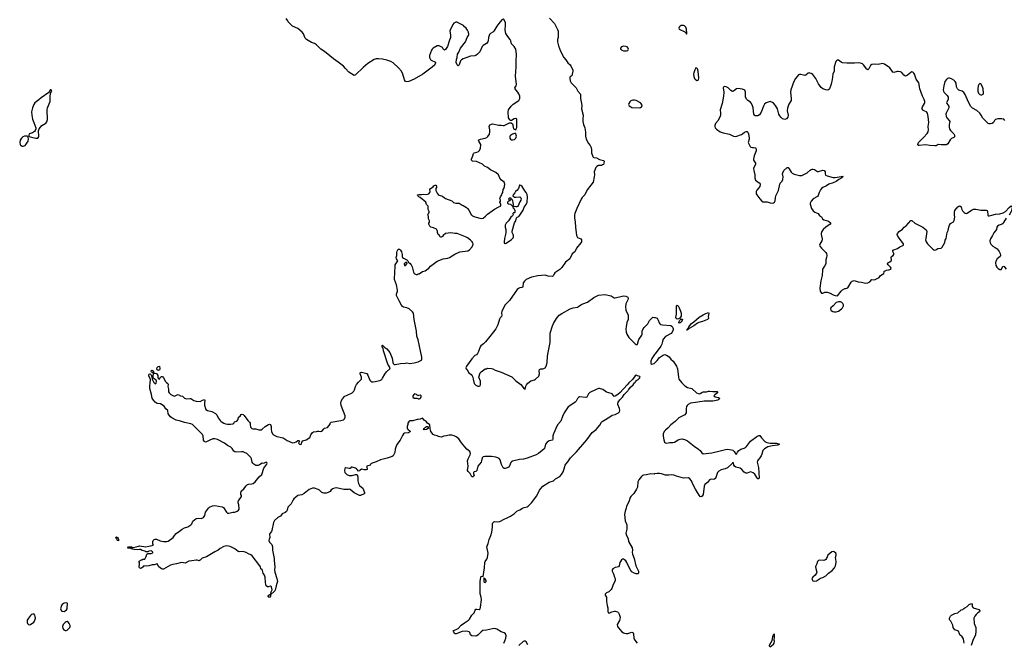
# Model space of a CAD drawing. Header units: inches. Extents: x 2005975 to 2217453, y 644152 to 846769.
# Tile 114 of 162: x 2127883 to 2146676, y 771830 to 783731. Entities that reach past the tile are written whole.
import ezdxf

# ---------------------------------------------------------------- set-up
doc = ezdxf.new("R2010")
doc.units = ezdxf.units.IN
doc.header["$MEASUREMENT"] = 0
for name, color, linetype in [('C1727', 7, 'Continuous'), ('C1728', 7, 'Continuous'), ('C1737', 7, 'Continuous'), ('C1738', 7, 'Continuous'), ('C1747', 7, 'Continuous'), ('C1748', 7, 'Continuous')]:
    doc.layers.add(name, color=color, linetype=linetype)

msp = doc.modelspace()

# ---------------------------------------------------------------- linework, layer by layer
at = {"layer": 'C1727', "color": 6}
for points, elevation in [([(2129770, 773789), (2129750, 773793), (2129737, 773817), (2129724, 773830), (2129718, 773850), (2129730, 773865), (2129750, 773848), (2129762, 773830), (2129770, 773810)], 200), ([(2128770, 772603), (2128730, 772594), (2128695, 772570), (2128682, 772550), (2128664, 772490), (2128666, 772466), (2128686, 772446), (2128730, 772439), (2128750, 772448), (2128779, 772470), (2128790, 772490), (2128792, 772508), (2128796, 772590), (2128790, 772596)], 300), ([(2128150, 772390), (2128110, 772380), (2128090, 772364), (2128049, 772311), (2128027, 772270), (2128023, 772230), (2128030, 772206), (2128050, 772189), (2128070, 772186), (2128090, 772189), (2128150, 772231), (2128166, 772250), (2128175, 772270), (2128182, 772310), (2128179, 772339), (2128170, 772367)], 300), ([(2128790, 772245), (2128770, 772243), (2128750, 772229), (2128713, 772187), (2128700, 772150), (2128707, 772110), (2128726, 772086), (2128750, 772075), (2128767, 772073), (2128790, 772080), (2128838, 772130), (2128847, 772150), (2128848, 772170), (2128830, 772209), (2128815, 772230)], 300)]:
    msp.add_lwpolyline(points, close=True, dxfattribs=dict(at, elevation=elevation))
at = {"layer": 'C1727', "color": 6, "elevation": 200}
msp.add_lwpolyline([(2130000, 773641), (2129990, 773640), (2129950, 773647), (2129945, 773655), (2129958, 773670), (2130000, 773672)], dxfattribs=at)
at = {"layer": 'C1728', "color": 6, "elevation": 300}
for points in [[(2128470, 782393), (2128462, 782390), (2128447, 782350), (2128439, 782341), (2128290, 782240), (2128250, 782202), (2128175, 782145), (2128150, 782110), (2128126, 782050), (2128109, 781970), (2128113, 781910), (2128130, 781830), (2128156, 781770), (2128190, 781670), (2128193, 781650), (2128181, 781619), (2128163, 781597), (2128126, 781574), (2128066, 781550), (2128055, 781530), (2128056, 781516), (2128064, 781504), (2128107, 781487), (2128188, 781469), (2128230, 781469), (2128245, 781490), (2128248, 781510), (2128243, 781610), (2128254, 781650), (2128308, 781710), (2128384, 781756), (2128400, 781780), (2128415, 781825), (2128406, 782010), (2128416, 782050), (2128463, 782170), (2128463, 782257), (2128474, 782326), (2128495, 782370), (2128486, 782390)], [(2128026, 781506), (2127975, 781505), (2127945, 781495), (2127917, 781470), (2127890, 781430), (2127883, 781390), (2127890, 781350), (2127898, 781338), (2127910, 781327), (2127930, 781318), (2127950, 781316), (2127970, 781321), (2127988, 781331), (2128007, 781353), (2128044, 781410), (2128050, 781450), (2128047, 781487), (2128040, 781500)]]:
    msp.add_lwpolyline(points, close=True, dxfattribs=at)
at = {"layer": 'C1737', "color": 6, "elevation": 200}
for points in [[(2130000, 773672), (2130010, 773673), (2130021, 773670), (2130030, 773661), (2130050, 773659), (2130109, 773670), (2130150, 773687), (2130170, 773688), (2130290, 773671), (2130350, 773686), (2130410, 773696), (2130438, 773710), (2130425, 773725), (2130423, 773743), (2130425, 773770), (2130433, 773790), (2130449, 773810), (2130470, 773815), (2130496, 773816), (2130565, 773785), (2130630, 773773), (2130690, 773774), (2130718, 773782), (2130812, 773848), (2130837, 773890), (2130870, 773927), (2130932, 773968), (2130982, 774010), (2131030, 774033), (2131090, 774054), (2131152, 774090), (2131167, 774110), (2131190, 774161), (2131250, 774211), (2131290, 774221), (2131350, 774212), (2131390, 774229), (2131414, 774270), (2131432, 774330), (2131484, 774410), (2131509, 774430), (2131566, 774454), (2131610, 774462), (2131750, 774437), (2131770, 774423), (2131830, 774333), (2131850, 774316), (2131874, 774314), (2131950, 774330), (2131990, 774334), (2132033, 774350), (2132057, 774370), (2132069, 774390), (2132064, 774470), (2132052, 774510), (2132052, 774530), (2132058, 774550), (2132114, 774630), (2132115, 774650), (2132104, 774670), (2132101, 774690), (2132110, 774736), (2132159, 774781), (2132203, 774837), (2132230, 774861), (2132251, 774869), (2132311, 774871), (2132339, 774881), (2132380, 774910), (2132452, 775008), (2132503, 775050), (2132520, 775090), (2132528, 775132), (2132545, 775175), (2132559, 775201), (2132598, 775250), (2132604, 775270), (2132600, 775280), (2132590, 775289), (2132549, 775269), (2132530, 775264), (2132510, 775268), (2132463, 775237), (2132435, 775225), (2132390, 775224), (2132350, 775249), (2132332, 775270), (2132322, 775290), (2132306, 775350), (2132295, 775375), (2132265, 775410), (2132220, 775450), (2132174, 775474), (2132150, 775482), (2132116, 775484), (2132030, 775478), (2131990, 775483), (2131970, 775500), (2131938, 775550), (2131910, 775576), (2131850, 775607), (2131791, 775651), (2131657, 775717), (2131610, 775731), (2131570, 775732), (2131498, 775702), (2131450, 775672), (2131430, 775670), (2131416, 775676), (2131405, 775685), (2131390, 775710), (2131384, 775790), (2131373, 775813), (2131266, 775926), (2131183, 776003), (2131150, 776019), (2131030, 776041), (2130936, 776076), (2130870, 776090), (2130788, 776130), (2130764, 776150), (2130719, 776210), (2130709, 776270), (2130670, 776305), (2130638, 776358), (2130570, 776398), (2130510, 776406), (2130470, 776430), (2130434, 776470), (2130414, 776510), (2130399, 776579), (2130364, 776690), (2130366, 776750), (2130375, 776790), (2130378, 776870), (2130349, 776930), (2130349, 776951), (2130356, 776964), (2130372, 776972), (2130390, 776954), (2130414, 776890), (2130412, 776870), (2130446, 776806), (2130470, 776782), (2130490, 776794), (2130493, 776833), (2130489, 776850), (2130433, 776893), (2130428, 776930), (2130435, 776975), (2130429, 776989), (2130402, 777002), (2130395, 777030), (2130401, 777039), (2130410, 777045), (2130425, 777030), (2130435, 777010), (2130434, 776990), (2130445, 776985), (2130470, 776988), (2130496, 776976), (2130518, 776938), (2130519, 776910), (2130527, 776887), (2130550, 776871), (2130559, 776881), (2130569, 776911), (2130590, 776924), (2130610, 776919), (2130630, 776896), (2130665, 776825), (2130685, 776805), (2130710, 776790), (2130716, 776770), (2130711, 776730), (2130723, 776683), (2130725, 776630), (2130734, 776610), (2130770, 776578), (2130830, 776549), (2130850, 776550), (2130890, 776573), (2130910, 776577), (2130950, 776552), (2130990, 776544), (2131030, 776507), (2131070, 776496), (2131130, 776504), (2131150, 776500), (2131210, 776461), (2131250, 776448), (2131330, 776447), (2131370, 776470), (2131410, 776482), (2131418, 776470), (2131409, 776410), (2131413, 776373), (2131428, 776310), (2131439, 776290), (2131470, 776270), (2131550, 776253), (2131618, 776218), (2131643, 776190), (2131670, 776136), (2131710, 776084), (2131730, 776064), (2131782, 776030), (2131810, 776020), (2131850, 776014), (2131907, 776013), (2131950, 776018), (2131969, 776031), (2131986, 776054), (2132030, 776071), (2132050, 776102), (2132057, 776143), (2132090, 776164), (2132110, 776196), (2132130, 776204), (2132150, 776196), (2132170, 776179), (2132240, 776080), (2132271, 776050), (2132279, 776030), (2132280, 775990), (2132286, 775970), (2132295, 775950), (2132315, 775930), (2132330, 775925), (2132390, 775920), (2132450, 775903), (2132490, 775905), (2132510, 775916), (2132570, 775970), (2132630, 776004), (2132650, 776010), (2132668, 776008), (2132685, 775970), (2132684, 775910), (2132690, 775870), (2132708, 775828), (2132730, 775806), (2132790, 775779), (2132910, 775750), (2132990, 775702), (2133090, 775659), (2133130, 775661), (2133163, 775677), (2133190, 775698), (2133210, 775698), (2133222, 775690), (2133205, 775650), (2133222, 775630), (2133250, 775627), (2133260, 775640), (2133269, 775671), (2133289, 775691), (2133350, 775711), (2133420, 775760), (2133429, 775771), (2133442, 775810), (2133470, 775855), (2133490, 775863), (2133550, 775871), (2133570, 775879), (2133590, 775880), (2133630, 775871), (2133644, 775876), (2133664, 775890), (2133690, 775926), (2133704, 775936), (2133757, 775950), (2133806, 776014), (2133810, 776030), (2133830, 776052), (2134015, 776085), (2134062, 776098), (2134085, 776115), (2134097, 776143), (2134095, 776170), (2134021, 776370), (2134015, 776410), (2134020, 776450), (2134044, 776496), (2134090, 776544), (2134118, 776562), (2134228, 776612), (2134260, 776640), (2134274, 776666), (2134294, 776730), (2134314, 776770), (2134350, 776815), (2134391, 776850), (2134406, 776870), (2134410, 776890), (2134408, 776910), (2134380, 776970), (2134384, 776990), (2134390, 776997), (2134410, 777004), (2134510, 776981), (2134530, 776950), (2134569, 776850), (2134587, 776830), (2134603, 776823), (2134630, 776820), (2134670, 776825), (2134755, 776845), (2134794, 776866), (2134811, 776889), (2134850, 776969), (2134887, 777013), (2134951, 777070), (2134956, 777090), (2134910, 777155), (2134828, 777410), (2134820, 777460), (2134803, 777490), (2134799, 777510), (2134804, 777516), (2134810, 777517), (2134855, 777475), (2134893, 777450), (2134950, 777381), (2134991, 777271), (2135006, 777186), (2135012, 777170), (2135030, 777152), (2135050, 777148), (2135150, 777168), (2135250, 777179), (2135270, 777180), (2135330, 777171), (2135410, 777180), (2135490, 777201), (2135530, 777218), (2135550, 777232), (2135561, 777250), (2135561, 777290), (2135490, 777623), (2135464, 777690), (2135458, 777790), (2135415, 778010), (2135398, 778130), (2135379, 778159), (2135315, 778215), (2135270, 778233), (2135210, 778245), (2135190, 778259), (2135170, 778283), (2135125, 778365), (2135076, 778470), (2135074, 778490), (2135095, 778550), (2135097, 778570), (2135075, 778670), (2135036, 778770), (2135035, 778810), (2135044, 778876), (2135049, 779050), (2135099, 779130), (2135073, 779170), (2135071, 779190), (2135081, 779230), (2135081, 779290), (2135087, 779313), (2135110, 779352), (2135130, 779351), (2135150, 779331), (2135170, 779298), (2135181, 779250), (2135182, 779210), (2135192, 779192), (2135210, 779178), (2135272, 779150), (2135291, 779131), (2135302, 779102), (2135337, 779077), (2135355, 779055), (2135377, 779017), (2135397, 778910), (2135410, 778886), (2135450, 778871), (2135470, 778871), (2135490, 778882), (2135510, 778882), (2135570, 778926), (2135620, 778940), (2135650, 778956), (2135690, 778987), (2135721, 779030), (2135850, 779124), (2135965, 779165), (2136057, 779183), (2136085, 779195), (2136190, 779258), (2136282, 779298), (2136439, 779321), (2136470, 779339), (2136522, 779398), (2136535, 779430), (2136536, 779450), (2136531, 779471), (2136519, 779490), (2136485, 779525), (2136429, 779569), (2136393, 779590), (2136230, 779650), (2136190, 779650), (2136110, 779662), (2136010, 779653), (2135965, 779615), (2135950, 779595), (2135930, 779582), (2135923, 779583), (2135908, 779590), (2135895, 779615), (2135869, 779630), (2135855, 779670), (2135859, 779690), (2135854, 779710), (2135836, 779736), (2135782, 779762), (2135730, 779774), (2135710, 779788), (2135694, 779830), (2135695, 779845), (2135708, 779870), (2135708, 779890), (2135689, 779929), (2135689, 779969), (2135679, 780000)], [(2138474, 780000), (2138472, 779990), (2138473, 779950), (2138485, 779870), (2138489, 779769), (2138510, 779610), (2138530, 779577), (2138591, 779551), (2138604, 779530), (2138607, 779510), (2138604, 779490), (2138593, 779470), (2138510, 779370), (2138482, 779298), (2138430, 779262), (2138381, 779170), (2138298, 779102), (2138230, 779002), (2138190, 778966), (2138100, 778900), (2138082, 778878), (2138070, 778850), (2138051, 778829), (2137970, 778836), (2137910, 778853), (2137770, 778846), (2137650, 778817), (2137551, 778770), (2137517, 778743), (2137495, 778710), (2137486, 778634), (2137478, 778622), (2137470, 778618), (2137430, 778615), (2137401, 778599), (2137381, 778579), (2137230, 778369), (2137152, 778290), (2137087, 778170), (2137078, 778130), (2137084, 778090), (2137081, 778070), (2137056, 778044), (2137041, 778019), (2137008, 777910), (2136970, 777831), (2136924, 777776), (2136858, 777682), (2136775, 777585), (2136734, 777546), (2136686, 777510), (2136672, 777490), (2136641, 777399), (2136620, 777360), (2136604, 777336), (2136570, 777324), (2136510, 777262), (2136410, 777121), (2136400, 777090), (2136403, 777070), (2136434, 777030), (2136450, 777001), (2136499, 776959), (2136517, 776937), (2136531, 776910), (2136536, 776870), (2136558, 776790), (2136590, 776756), (2136630, 776736), (2136650, 776736), (2136670, 776746), (2136679, 776770), (2136681, 776810), (2136677, 776830), (2136649, 776910), (2136675, 776990), (2136690, 777012), (2136770, 777071), (2136790, 777071), (2136810, 777078), (2136890, 777076), (2136912, 777070), (2136961, 777041), (2137070, 777004), (2137274, 776914), (2137356, 776836), (2137447, 776770), (2137510, 776685), (2137530, 776682), (2137542, 776738), (2137556, 776764), (2137584, 776796), (2137638, 776841), (2137710, 776860), (2137730, 776872), (2137789, 776930), (2137804, 776970), (2137801, 777030), (2137807, 777053), (2137830, 777065), (2137870, 777067), (2137890, 777072), (2137912, 777090), (2137937, 777130), (2137951, 777190), (2137960, 777310), (2137970, 777377), (2138009, 777570), (2138005, 777710), (2138011, 777750), (2138052, 777890), (2138070, 777935), (2138126, 778030), (2138183, 778090), (2138230, 778122), (2138390, 778210), (2138450, 778233), (2138530, 778246), (2138550, 778255), (2138594, 778290), (2138630, 778310), (2138718, 778342), (2138839, 778430), (2138890, 778458), (2138930, 778472), (2139050, 778489), (2139170, 778460), (2139230, 778426), (2139250, 778422), (2139383, 778457), (2139410, 778459), (2139450, 778453), (2139493, 778433), (2139497, 778410), (2139493, 778387), (2139454, 778310), (2139443, 778250), (2139452, 778190), (2139495, 778095), (2139499, 778070), (2139494, 778010), (2139471, 777950), (2139456, 777870), (2139452, 777830), (2139458, 777770), (2139472, 777730), (2139510, 777664), (2139630, 777545), (2139650, 777533), (2139670, 777530), (2139678, 777542), (2139691, 777610), (2139700, 777630), (2139757, 777710), (2139763, 777730), (2139767, 777790), (2139784, 777830), (2139803, 777857), (2139870, 777924), (2139904, 777990), (2139950, 778037), (2139970, 778051), (2140000, 778050)], [(2136513, 780000), (2136525, 779990), (2136571, 779969), (2136690, 779936), (2136730, 779942), (2136777, 779983), (2136792, 780000)], [(2137297, 780000), (2137290, 779986), (2137260, 779960), (2137212, 779890), (2137170, 779848), (2137151, 779809), (2137147, 779770), (2137162, 779730), (2137162, 779670), (2137156, 779630), (2137134, 779554), (2137127, 779487), (2137130, 779466), (2137140, 779460), (2137150, 779457), (2137170, 779466), (2137270, 779536), (2137290, 779553), (2137301, 779570), (2137308, 779590), (2137310, 779610), (2137305, 779630), (2137285, 779670), (2137285, 779695), (2137326, 779854), (2137354, 779890), (2137368, 779952), (2137378, 779962), (2137410, 779972), (2137428, 780000)], [(2140000, 777339), (2139950, 777266), (2139930, 777215), (2139930, 777167), (2139950, 777160), (2139991, 777170), (2140000, 777179)], [(2137125, 771830), (2137140, 771880), (2137164, 771930), (2137170, 771970), (2137165, 771990), (2137154, 772010), (2137132, 772030), (2137071, 772051), (2136990, 772100), (2136950, 772111), (2136909, 772109), (2136790, 772082), (2136724, 772076), (2136689, 772051), (2136636, 771990), (2136610, 771971), (2136590, 771966), (2136510, 771973), (2136490, 771990), (2136477, 772037), (2136464, 772050), (2136438, 772058), (2136390, 772063), (2136330, 772056), (2136212, 772012), (2136190, 772010), (2136158, 772070), (2136250, 772110), (2136310, 772175), (2136376, 772224), (2136450, 772270), (2136469, 772290), (2136516, 772370), (2136558, 772410), (2136578, 772462), (2136590, 772480), (2136610, 772484), (2136650, 772476), (2136670, 772491), (2136678, 772522), (2136697, 772663), (2136693, 772710), (2136674, 772774), (2136670, 772810), (2136675, 773010), (2136685, 773095), (2136690, 773113), (2136732, 773108), (2136755, 773270), (2136759, 773370), (2136765, 773390), (2136802, 773438), (2136814, 773470), (2136824, 773550), (2136798, 773670), (2136825, 773735), (2136843, 773810), (2136874, 773886), (2136893, 773950), (2136907, 774047), (2136907, 774110), (2136912, 774130), (2136930, 774147), (2136950, 774154), (2137010, 774147), (2137050, 774153), (2137130, 774200), (2137190, 774224), (2137250, 774254), (2137328, 774310), (2137370, 774350), (2137430, 774378), (2137478, 774410), (2137510, 774424), (2137570, 774437), (2137590, 774449), (2137651, 774510), (2137755, 774645), (2137805, 774750), (2137870, 774830), (2137990, 774908), (2138070, 774933), (2138113, 774967), (2138190, 775013), (2138226, 775054), (2138257, 775103), (2138278, 775162), (2138293, 775230), (2138304, 775250), (2138347, 775293), (2138397, 775370), (2138510, 775483), (2138710, 775712), (2138808, 775852), (2138884, 775910), (2138959, 775990), (2138989, 776050), (2138999, 776061), (2139030, 776085), (2139145, 776150), (2139190, 776182), (2139250, 776199), (2139310, 776230), (2139330, 776249), (2139336, 776270), (2139333, 776310), (2139301, 776390), (2139299, 776410), (2139307, 776433), (2139341, 776479), (2139390, 776530), (2139423, 776577), (2139492, 776650), (2139497, 776663), (2139510, 776673), (2139542, 776718), (2139590, 776765), (2139619, 776801), (2139630, 776808), (2139637, 776823), (2139655, 776845), (2139670, 776851), (2139678, 776862), (2139690, 776867), (2139714, 776890), (2139727, 776910), (2139721, 776921), (2139676, 776936), (2139652, 776950), (2139630, 776936), (2139577, 776863), (2139510, 776800), (2139480, 776760), (2139345, 776615), (2139302, 776578), (2139250, 776545), (2139230, 776542), (2139190, 776588), (2139170, 776600), (2139085, 776625), (2139060, 776640), (2139016, 776676), (2138950, 776695), (2138930, 776692), (2138885, 776675), (2138764, 776616), (2138738, 776590), (2138710, 776527), (2138690, 776521), (2138571, 776531), (2138550, 776523), (2138530, 776501), (2138504, 776450), (2138488, 776430), (2138462, 776410), (2138350, 776344), (2138274, 776226), (2138241, 776159), (2138209, 776071), (2138150, 775997), (2138116, 775930), (2138098, 775882), (2138069, 775830), (2138059, 775790), (2138061, 775730), (2138053, 775710), (2137990, 775695), (2137950, 775669), (2137921, 775630), (2137899, 775550), (2137887, 775533), (2137787, 775453), (2137743, 775430), (2137570, 775363), (2137496, 775344), (2137425, 775335), (2137290, 775305), (2137270, 775293), (2137260, 775280), (2137230, 775215), (2137210, 775192), (2137190, 775181), (2137149, 775169), (2137129, 775169), (2137110, 775182), (2137081, 775241), (2137055, 775330), (2137034, 775354), (2137010, 775369), (2136970, 775383), (2136890, 775395), (2136764, 775396), (2136730, 775391), (2136710, 775370), (2136700, 775310), (2136691, 775289), (2136630, 775210), (2136606, 775130), (2136590, 775106), (2136560, 775100), (2136547, 775090), (2136548, 775068), (2136559, 775030), (2136550, 775017), (2136530, 775005), (2136510, 775010), (2136479, 775070), (2136441, 775110), (2136433, 775130), (2136442, 775210), (2136433, 775310), (2136445, 775350), (2136482, 775430), (2136486, 775450), (2136484, 775470), (2136473, 775490), (2136415, 775535), (2136381, 775581), (2136315, 775655), (2136262, 775730), (2136242, 775750), (2136215, 775770), (2136178, 775790), (2136130, 775800), (2136080, 775800), (2136030, 775787), (2135977, 775784), (2135930, 775764), (2135874, 775774), (2135849, 775790), (2135802, 775802), (2135777, 775817), (2135733, 775873), (2135716, 775930), (2135710, 776002), (2135669, 776029), (2135640, 776060), (2135606, 776086), (2135580, 776120), (2135570, 776128), (2135530, 776109), (2135490, 776099), (2135470, 776099), (2135390, 776074), (2135330, 776075), (2135314, 776070), (2135292, 776030), (2135291, 776009), (2135278, 775970), (2135278, 775930), (2135301, 775901), (2135322, 775890), (2135342, 775870), (2135302, 775850), (2135230, 775841), (2135210, 775826), (2135190, 775798), (2135146, 775710), (2135101, 775650), (2135077, 775610), (2135047, 775533), (2135041, 775470), (2135033, 775447), (2135010, 775411), (2134990, 775394), (2134896, 775364), (2134770, 775333), (2134690, 775295), (2134610, 775271), (2134587, 775253), (2134570, 775230), (2134511, 775209), (2134508, 775190), (2134514, 775150), (2134498, 775142), (2134457, 775143), (2134410, 775152), (2134384, 775136), (2134370, 775121), (2134350, 775113), (2134327, 775147), (2134310, 775163), (2134292, 775172), (2134231, 775189), (2134211, 775189), (2134190, 775169), (2134170, 775167), (2134110, 775177), (2134090, 775164), (2134082, 775130), (2134090, 775091), (2134130, 775050), (2134170, 775034), (2134190, 775031), (2134230, 775034), (2134290, 775050), (2134311, 775051), (2134324, 775044), (2134336, 775010), (2134338, 774930), (2134350, 774877), (2134370, 774844), (2134410, 774813), (2134430, 774790), (2134462, 774710), (2134463, 774690), (2134456, 774684), (2134390, 774652), (2134370, 774652), (2134330, 774667), (2134265, 774705), (2134190, 774764), (2134170, 774769), (2134150, 774765), (2134070, 774767), (2133930, 774796), (2133890, 774791), (2133860, 774780), (2133830, 774757), (2133806, 774730), (2133770, 774711), (2133730, 774698), (2133690, 774694), (2133648, 774708), (2133604, 774750), (2133583, 774763), (2133510, 774790), (2133470, 774794), (2133410, 774764), (2133314, 774686), (2133270, 774666), (2133191, 774649), (2133114, 774590), (2133100, 774570), (2133065, 774495), (2132999, 774430), (2132987, 774370), (2132973, 774347), (2132950, 774328), (2132896, 774304), (2132863, 774257), (2132810, 774233), (2132746, 774174), (2132727, 774133), (2132698, 773982), (2132690, 773964), (2132663, 773930), (2132653, 773910), (2132658, 773850), (2132644, 773816), (2132640, 773790), (2132650, 773759), (2132695, 773715), (2132708, 773670), (2132708, 773610), (2132741, 773450), (2132740, 773410), (2132754, 773290), (2132748, 773230), (2132750, 773190), (2132794, 773070), (2132803, 773010), (2132794, 772970), (2132776, 772924), (2132757, 772843), (2132750, 772829), (2132710, 772790), (2132690, 772779), (2132681, 772781), (2132679, 772790), (2132683, 772810), (2132700, 772850), (2132689, 772909), (2132670, 772928), (2132661, 772919), (2132630, 772909), (2132610, 772909), (2132590, 772924), (2132578, 772950), (2132572, 772988), (2132569, 773090), (2132556, 773130), (2132532, 773170), (2132520, 773220), (2132510, 773235), (2132486, 773250), (2132478, 773290), (2132466, 773310), (2132321, 773501), (2132298, 773518), (2132250, 773535), (2132204, 773564), (2132170, 773578), (2132130, 773582), (2132070, 773573), (2132050, 773583), (2131992, 773632), (2131898, 773678), (2131870, 773687), (2131828, 773692), (2131781, 773679), (2131710, 773639), (2131671, 773609), (2131610, 773579), (2131450, 773483), (2131368, 773452), (2131330, 773416), (2131310, 773406), (2131270, 773418), (2131250, 773420), (2131170, 773402), (2131110, 773396), (2131070, 773370), (2131050, 773362), (2130970, 773374), (2130874, 773346), (2130804, 773336), (2130760, 773320), (2130630, 773248), (2130610, 773242), (2130590, 773250), (2130539, 773290), (2130510, 773348), (2130450, 773329), (2130410, 773329), (2130350, 773309), (2130310, 773305), (2130251, 773309), (2130238, 773290), (2130210, 773266), (2130190, 773261), (2130169, 773270), (2130162, 773290), (2130162, 773310), (2130169, 773330), (2130168, 773370), (2130158, 773390), (2130163, 773397), (2130210, 773422), (2130218, 773422), (2130230, 773434), (2130270, 773434), (2130298, 773490), (2130310, 773534), (2130330, 773542), (2130390, 773542), (2130422, 773558), (2130426, 773570), (2130408, 773590), (2130390, 773596), (2130345, 773590), (2130340, 773580), (2130326, 773574), (2130290, 773579), (2130274, 773590), (2130223, 773603), (2130190, 773618), (2130170, 773620), (2130130, 773615), (2130070, 773619), (2130039, 773630), (2130023, 773643), (2130000, 773641)], [(2140000, 775063), (2139990, 775061), (2139930, 775062), (2139850, 775047), (2139790, 775042), (2139770, 775032), (2139750, 775013), (2139699, 774950), (2139682, 774910), (2139673, 774810), (2139658, 774770), (2139608, 774692), (2139548, 774632), (2139533, 774610), (2139507, 774530), (2139463, 774450), (2139458, 774410), (2139437, 774350), (2139426, 774290), (2139440, 774170), (2139471, 774090), (2139471, 774010), (2139453, 773930), (2139466, 773886), (2139494, 773830), (2139506, 773770), (2139571, 773650), (2139578, 773610), (2139575, 773570), (2139578, 773530), (2139612, 773450), (2139641, 773310), (2139693, 773210), (2139694, 773170), (2139681, 773159), (2139650, 773155), (2139610, 773170), (2139570, 773196), (2139550, 773221), (2139507, 773290), (2139471, 773370), (2139450, 773402), (2139430, 773423), (2139410, 773435), (2139390, 773438), (2139370, 773425), (2139348, 773390), (2139337, 773370), (2139324, 773310), (2139310, 773289), (2139290, 773281), (2139250, 773277), (2139205, 773250), (2139190, 773235), (2139191, 773210), (2139219, 773159), (2139234, 773094), (2139247, 773067), (2139251, 773031), (2139245, 773010), (2139213, 772950), (2139185, 772875), (2139170, 772855), (2139130, 772815), (2139084, 772796), (2139058, 772770), (2139061, 772750), (2139082, 772710), (2139083, 772630), (2139094, 772554), (2139107, 772510), (2139111, 772469), (2139106, 772446), (2139114, 772414), (2139150, 772412), (2139186, 772430), (2139235, 772445), (2139250, 772446), (2139293, 772433), (2139313, 772413), (2139328, 772388), (2139344, 772330), (2139341, 772290), (2139334, 772266), (2139288, 772190), (2139293, 772150), (2139310, 772125), (2139379, 772050), (2139408, 772030), (2139430, 772022), (2139456, 772016), (2139490, 772018), (2139570, 772041), (2139590, 772031), (2139597, 772010), (2139605, 771930), (2139611, 771910), (2139622, 771890), (2139670, 771830)], [(2137582, 771802), (2137550, 771859), (2137530, 771871), (2137510, 771871), (2137490, 771862), (2137410, 771787)]]:
    msp.add_lwpolyline(points, dxfattribs=at)
for points in [[(2135250, 779099), (2135223, 779070), (2135230, 779042), (2135250, 779038), (2135274, 779070), (2135278, 779090), (2135270, 779098)], [(2130530, 777038), (2130508, 777050), (2130498, 777070), (2130505, 777095), (2130529, 777111), (2130550, 777118), (2130555, 777070), (2130550, 777046)], [(2135428, 776588), (2135410, 776584), (2135389, 776550), (2135389, 776529), (2135410, 776511), (2135466, 776506), (2135482, 776502), (2135490, 776494), (2135510, 776494), (2135530, 776502), (2135546, 776530), (2135546, 776550), (2135530, 776566), (2135498, 776562), (2135490, 776546), (2135482, 776562), (2135470, 776566), (2135458, 776578)], [(2135605, 775905), (2135588, 775910), (2135602, 775930), (2135630, 775956), (2135650, 775966), (2135670, 775965), (2135681, 775950), (2135681, 775930), (2135650, 775910)], [(2136750, 773080), (2136744, 773076), (2136739, 773050), (2136742, 773010), (2136750, 772998), (2136770, 772989), (2136787, 773010), (2136787, 773030), (2136770, 773062), (2136756, 773070)], [(2132650, 772705), (2132630, 772709), (2132624, 772730), (2132639, 772750), (2132674, 772774), (2132670, 772730)]]:
    msp.add_lwpolyline(points, close=True, dxfattribs=at)
at = {"layer": 'C1738', "color": 6, "elevation": 200}
for points in [[(2136792, 780000), (2136810, 780020), (2136943, 780117), (2137030, 780161), (2137058, 780170), (2137068, 780190), (2137067, 780207), (2137049, 780250), (2137058, 780270), (2137058, 780290), (2137049, 780311), (2137059, 780350), (2137088, 780390), (2137090, 780414), (2137107, 780433), (2137109, 780490), (2137127, 780513), (2137128, 780530), (2137138, 780550), (2137142, 780590), (2137129, 780630), (2137079, 780670), (2137050, 780709), (2137021, 780770), (2136970, 780814), (2136870, 780865), (2136810, 780909), (2136753, 780933), (2136730, 780964), (2136715, 780975), (2136603, 781023), (2136528, 781030), (2136508, 781050), (2136508, 781070), (2136533, 781130), (2136543, 781177), (2136558, 781190), (2136610, 781203), (2136642, 781218), (2136655, 781230), (2136678, 781270), (2136685, 781350), (2136649, 781410), (2136642, 781430), (2136645, 781435), (2136678, 781450), (2136770, 781471), (2136798, 781482), (2136820, 781500), (2136853, 781547), (2136859, 781590), (2136855, 781630), (2136842, 781690), (2136848, 781712), (2136858, 781722), (2136910, 781746), (2137030, 781717), (2137070, 781717), (2137111, 781711), (2137130, 781714), (2137169, 781731), (2137230, 781765), (2137264, 781764), (2137290, 781742), (2137296, 781730), (2137296, 781710), (2137311, 781651), (2137322, 781642), (2137350, 781631), (2137361, 781650), (2137369, 781671), (2137372, 781708), (2137374, 781810), (2137370, 781830), (2137350, 781847), (2137321, 781839), (2137270, 781808), (2137250, 781808), (2137238, 781818), (2137216, 781856), (2137208, 781970), (2137215, 782010), (2137261, 782079), (2137301, 782119), (2137410, 782188), (2137430, 782230), (2137428, 782270), (2137410, 782318), (2137390, 782347), (2137350, 782390), (2137338, 782410), (2137335, 782430), (2137362, 782470), (2137366, 782494), (2137348, 782650), (2137358, 782830), (2137359, 782970), (2137366, 783034), (2137366, 783070), (2137353, 783170), (2137322, 783222), (2137267, 783267), (2137255, 783330), (2137246, 783350), (2137197, 783410), (2137163, 783470), (2137149, 783530), (2137156, 783630), (2137154, 783670), (2137130, 783726), (2137110, 783739), (2137088, 783730), (2137030, 783660), (2136993, 783610), (2136935, 783510), (2136911, 783490), (2136870, 783470), (2136852, 783448), (2136828, 783392), (2136825, 783330), (2136819, 783310), (2136790, 783276), (2136730, 783240), (2136710, 783219), (2136665, 783115), (2136621, 783070), (2136591, 783050), (2136570, 783042), (2136490, 783032), (2136350, 782983), (2136315, 782965), (2136296, 782944), (2136270, 782869), (2136250, 782849), (2136230, 782868), (2136217, 782917), (2136218, 782970), (2136232, 783008), (2136237, 783070), (2136265, 783110), (2136298, 783190), (2136390, 783310), (2136427, 783390), (2136450, 783426), (2136454, 783450), (2136449, 783490), (2136430, 783534), (2136406, 783566), (2136374, 783594), (2136357, 783617), (2136330, 783635), (2136290, 783649), (2136240, 783680), (2136230, 783684), (2136210, 783681), (2136170, 783664), (2136150, 783639), (2136098, 783530), (2136092, 783510), (2136104, 783444), (2136105, 783390), (2136078, 783322), (2136050, 783220), (2136010, 783162), (2135990, 783147), (2135970, 783165), (2135950, 783203), (2135890, 783229), (2135870, 783232), (2135850, 783230), (2135777, 783190), (2135755, 783170), (2135743, 783150), (2135704, 783050), (2135707, 783010), (2135725, 782970), (2135738, 782958), (2135750, 782949), (2135808, 782928), (2135818, 782918), (2135822, 782910), (2135816, 782890), (2135804, 782870), (2135758, 782822), (2135580, 782690), (2135410, 782593), (2135310, 782549), (2135270, 782546), (2135250, 782552), (2135226, 782586), (2135199, 782690), (2135172, 782750), (2135114, 782814), (2135009, 782909), (2134970, 782932), (2134890, 782959), (2134810, 782976), (2134730, 782985), (2134690, 782984), (2134650, 782972), (2134530, 782897), (2134439, 782821), (2134290, 782676), (2134270, 782669), (2134166, 782730), (2134102, 782802), (2134061, 782841), (2133962, 782922), (2133870, 782985), (2133804, 783044), (2133702, 783122), (2133630, 783170), (2133550, 783251), (2133510, 783276), (2133450, 783298), (2133355, 783350), (2133330, 783381), (2133300, 783460), (2133275, 783495), (2133190, 783563), (2133090, 783609), (2133062, 783630), (2133010, 783690), (2133002, 783710), (2132970, 783755)], [(2137998, 783758), (2138090, 783659), (2138150, 783543), (2138159, 783510), (2138164, 783430), (2138160, 783390), (2138148, 783350), (2138147, 783310), (2138165, 783230), (2138206, 783130), (2138272, 783010), (2138308, 782968), (2138347, 782907), (2138388, 782870), (2138402, 782850), (2138439, 782770), (2138439, 782750), (2138425, 782690), (2138426, 782670), (2138411, 782650), (2138390, 782639), (2138384, 782630), (2138382, 782610), (2138390, 782567), (2138410, 782527), (2138506, 782430), (2138538, 782370), (2138589, 782310), (2138585, 782230), (2138609, 782129), (2138612, 782090), (2138609, 782030), (2138635, 781910), (2138631, 781830), (2138634, 781790), (2138644, 781730), (2138669, 781670), (2138678, 781630), (2138683, 781577), (2138683, 781510), (2138695, 781450), (2138741, 781370), (2138773, 781330), (2138790, 781291), (2138800, 781250), (2138796, 781190), (2138820, 781120), (2138829, 781109), (2138843, 781103), (2138890, 781095), (2138950, 781065), (2139024, 781044), (2139036, 781030), (2139035, 780990), (2139024, 780970), (2139010, 780960), (2138990, 780951), (2138930, 780949), (2138896, 780930), (2138879, 780910), (2138850, 780830), (2138852, 780770), (2138848, 780730), (2138826, 780630), (2138786, 780570), (2138715, 780485), (2138670, 780391), (2138621, 780339), (2138597, 780303), (2138514, 780130), (2138480, 780030), (2138474, 780000)], [(2135679, 780000), (2135675, 780010), (2135685, 780035), (2135698, 780050), (2135698, 780070), (2135682, 780110), (2135682, 780170), (2135645, 780205), (2135634, 780250), (2135530, 780337), (2135502, 780350), (2135482, 780370), (2135478, 780390), (2135502, 780398), (2135550, 780395), (2135590, 780404), (2135650, 780397), (2135690, 780407), (2135714, 780430), (2135719, 780450), (2135713, 780490), (2135725, 780510), (2135777, 780543), (2135790, 780561), (2135810, 780574), (2135831, 780570), (2135838, 780550), (2135836, 780530), (2135826, 780510), (2135827, 780470), (2135850, 780418), (2135870, 780396), (2135890, 780385), (2135950, 780365), (2135991, 780331), (2136010, 780321), (2136130, 780275), (2136165, 780245), (2136210, 780231), (2136270, 780227), (2136330, 780191), (2136350, 780185), (2136410, 780150), (2136433, 780130), (2136464, 780090), (2136500, 780010), (2136513, 780000)], [(2137428, 780000), (2137490, 780098), (2137509, 780151), (2137550, 780207), (2137569, 780250), (2137576, 780350), (2137570, 780394), (2137552, 780430), (2137524, 780464), (2137472, 780550), (2137450, 780569), (2137430, 780576), (2137421, 780570), (2137405, 780510), (2137371, 780469), (2137346, 780450), (2137333, 780427), (2137302, 780390), (2137294, 780370), (2137325, 780345), (2137350, 780343), (2137431, 780351), (2137451, 780330), (2137456, 780310), (2137451, 780290), (2137430, 780258), (2137390, 780168), (2137370, 780158), (2137350, 780158), (2137330, 780166), (2137298, 780162), (2137294, 780150), (2137313, 780133), (2137331, 780091), (2137334, 780050), (2137330, 780046), (2137310, 780046), (2137294, 780030), (2137302, 780010), (2137297, 780000)]]:
    msp.add_lwpolyline(points, dxfattribs=at)
at = {"layer": 'C1738', "color": 6}
for points, elevation in [([(2139414, 783226), (2139390, 783221), (2139368, 783210), (2139348, 783190), (2139350, 783170), (2139361, 783161), (2139377, 783150), (2139410, 783139), (2139462, 783138), (2139490, 783146), (2139501, 783170), (2139497, 783190), (2139479, 783210), (2139450, 783222)], 300), ([(2139617, 782197), (2139583, 782197), (2139550, 782185), (2139530, 782163), (2139510, 782130), (2139505, 782110), (2139516, 782090), (2139550, 782065), (2139570, 782056), (2139709, 782051), (2139730, 782055), (2139750, 782066), (2139764, 782090), (2139759, 782110), (2139730, 782143), (2139648, 782188)], 300), ([(2137330, 781562), (2137291, 781549), (2137250, 781522), (2137241, 781510), (2137239, 781490), (2137241, 781470), (2137250, 781452), (2137270, 781438), (2137290, 781436), (2137330, 781446), (2137352, 781468), (2137363, 781510), (2137361, 781530), (2137350, 781558)], 200), ([(2137230, 780326), (2137214, 780310), (2137218, 780298), (2137254, 780294), (2137254, 780290), (2137238, 780282), (2137230, 780266), (2137210, 780266), (2137194, 780250), (2137194, 780230), (2137210, 780214), (2137252, 780212), (2137290, 780174), (2137302, 780178), (2137306, 780190), (2137302, 780250), (2137295, 780275), (2137282, 780302), (2137266, 780306), (2137262, 780322)], 200)]:
    msp.add_lwpolyline(points, close=True, dxfattribs=dict(at, elevation=elevation))
at = {"layer": 'C1747', "color": 6}
for points, elevation in [([(2143144, 780000), (2143150, 779992), (2143187, 779967), (2143207, 779930), (2143230, 779912), (2143311, 779891), (2143347, 779870), (2143365, 779850), (2143354, 779830), (2143267, 779770), (2143222, 779730), (2143194, 779690), (2143179, 779650), (2143179, 779630), (2143199, 779550), (2143199, 779530), (2143192, 779508), (2143153, 779450), (2143150, 779430), (2143156, 779410), (2143187, 779370), (2143272, 779290), (2143285, 779270), (2143291, 779230), (2143285, 779195), (2143269, 779150), (2143270, 779090), (2143267, 779070), (2143247, 779030), (2143209, 778970), (2143203, 778950), (2143200, 778850), (2143177, 778750), (2143156, 778610), (2143164, 778550), (2143172, 778532), (2143190, 778513), (2143210, 778511), (2143250, 778530), (2143293, 778533), (2143350, 778513), (2143410, 778480), (2143450, 778465), (2143490, 778464), (2143562, 778550), (2143590, 778576), (2143630, 778603), (2143650, 778602), (2143690, 778617), (2143710, 778643), (2143756, 778724), (2143770, 778738), (2143790, 778750), (2143810, 778754), (2143830, 778750), (2143890, 778729), (2143950, 778725), (2144030, 778706), (2144070, 778710), (2144110, 778730), (2144150, 778771), (2144190, 778766), (2144210, 778771), (2144288, 778810), (2144312, 778848), (2144375, 778890), (2144382, 778910), (2144382, 778930), (2144387, 778933), (2144429, 778950), (2144470, 778955), (2144509, 778970), (2144515, 778990), (2144501, 779010), (2144460, 779050), (2144447, 779073), (2144454, 779090), (2144494, 779110), (2144519, 779130), (2144525, 779150), (2144516, 779190), (2144525, 779210), (2144553, 779230), (2144565, 779250), (2144565, 779270), (2144550, 779310), (2144549, 779330), (2144570, 779342), (2144638, 779362), (2144683, 779396), (2144741, 779419), (2144755, 779430), (2144751, 779451), (2144736, 779476), (2144670, 779561), (2144639, 779610), (2144633, 779630), (2144639, 779650), (2144669, 779691), (2144730, 779731), (2144765, 779770), (2144801, 779799), (2144890, 779901), (2144910, 779897), (2144970, 779851), (2145119, 779770), (2145182, 779722), (2145191, 779710), (2145195, 779690), (2145176, 779556), (2145175, 779530), (2145183, 779490), (2145210, 779451), (2145296, 779370), (2145311, 779350), (2145330, 779339), (2145350, 779334), (2145370, 779339), (2145410, 779363), (2145470, 779371), (2145491, 779390), (2145538, 779482), (2145550, 779525), (2145567, 779553), (2145585, 779670), (2145605, 779710), (2145616, 779770), (2145630, 779811), (2145650, 779841), (2145705, 779875), (2145719, 779901), (2145729, 779971), (2145727, 780000)], 300), ([(2146359, 780000), (2146359, 779999), (2146368, 779988), (2146386, 779986), (2146439, 780000)], 300), ([(2146710, 779943), (2146661, 779859), (2146643, 779837), (2146618, 779822), (2146578, 779810), (2146547, 779790), (2146536, 779770), (2146526, 779730), (2146478, 779662), (2146453, 779610), (2146413, 779550), (2146399, 779510), (2146407, 779470), (2146419, 779450), (2146459, 779410), (2146504, 779384), (2146537, 779357), (2146576, 779310), (2146599, 779270), (2146605, 779230), (2146597, 779210), (2146539, 779170), (2146515, 779125), (2146508, 779090), (2146517, 779037), (2146531, 779010), (2146561, 778981), (2146590, 778963), (2146610, 778961), (2146615, 778965), (2146650, 779018), (2146670, 779025), (2146710, 778971)], 300), ([(2140000, 778050), (2140010, 778050), (2140050, 778033), (2140070, 777996), (2140088, 777948), (2140100, 777930), (2140117, 777917), (2140150, 777905), (2140310, 777897), (2140337, 777877), (2140352, 777852), (2140357, 777830), (2140355, 777810), (2140335, 777765), (2140315, 777745), (2140210, 777684), (2140167, 777633), (2140150, 777590), (2140141, 777539), (2140122, 777498), (2140010, 777354), (2140000, 777339)], 200), ([(2140000, 777179), (2140050, 777226), (2140097, 777283), (2140150, 777324), (2140190, 777341), (2140230, 777331), (2140277, 777297), (2140314, 777250), (2140355, 777215), (2140421, 777121), (2140438, 777070), (2140456, 776910), (2140467, 776870), (2140520, 776800), (2140581, 776741), (2140630, 776715), (2140711, 776691), (2140800, 776610), (2140830, 776596), (2140850, 776594), (2140870, 776599), (2140902, 776618), (2140930, 776628), (2140990, 776632), (2141030, 776643), (2141050, 776644), (2141110, 776634), (2141195, 776635), (2141205, 776630), (2141199, 776610), (2141150, 776570), (2141133, 776550), (2141155, 776535), (2141222, 776522), (2141239, 776510), (2141236, 776490), (2141230, 776485), (2141208, 776470), (2141177, 776463), (2141110, 776454), (2140946, 776450), (2140825, 776435), (2140689, 776410), (2140639, 776390), (2140620, 776370), (2140609, 776350), (2140602, 776310), (2140605, 776230), (2140580, 776190), (2140465, 776130), (2140397, 776063), (2140310, 776000), (2140260, 775940), (2140210, 775900), (2140182, 775870), (2140165, 775830), (2140164, 775784), (2140176, 775716), (2140193, 775670), (2140210, 775654), (2140230, 775650), (2140290, 775661), (2140350, 775660), (2140379, 775670), (2140450, 775713), (2140490, 775727), (2140530, 775730), (2140590, 775716), (2140630, 775697), (2140758, 775590), (2140838, 775538), (2140869, 775510), (2140902, 775462), (2140930, 775447), (2141094, 775466), (2141225, 775495), (2141353, 775530), (2141390, 775534), (2141470, 775524), (2141493, 775513), (2141522, 775490), (2141550, 775441), (2141570, 775451), (2141582, 775478), (2141609, 775511), (2141650, 775538), (2141710, 775555), (2141734, 775566), (2141754, 775586), (2141835, 775690), (2141950, 775780), (2141993, 775793), (2142010, 775793), (2142040, 775750), (2142104, 775684), (2142141, 775661), (2142210, 775651), (2142330, 775652), (2142387, 775630), (2142351, 775610), (2142250, 775598), (2142160, 775580), (2142099, 775541), (2142070, 775510), (2142050, 775437), (2142038, 775410), (2142012, 775370), (2141977, 775330), (2141965, 775310), (2141960, 775290), (2141986, 775186), (2141996, 774984), (2141990, 774966), (2141970, 774971), (2141950, 774992), (2141916, 775056), (2141883, 775083), (2141850, 775099), (2141830, 775101), (2141770, 775078), (2141750, 775078), (2141730, 775084), (2141710, 775096), (2141664, 775150), (2141636, 775170), (2141550, 775194), (2141528, 775208), (2141515, 775230), (2141510, 775274), (2141490, 775276), (2141480, 775260), (2141390, 775177), (2141350, 775160), (2141270, 775141), (2141230, 775117), (2141205, 775090), (2141162, 774978), (2141153, 774967), (2141130, 774957), (2141079, 774961), (2141063, 774957), (2141050, 774948), (2141010, 774900), (2140961, 774859), (2140946, 774830), (2140927, 774670), (2140910, 774637), (2140890, 774623), (2140870, 774632), (2140850, 774656), (2140822, 774710), (2140780, 774770), (2140731, 774870), (2140708, 774930), (2140676, 774970), (2140650, 774987), (2140550, 774984), (2140420, 775020), (2140370, 775039), (2140330, 775043), (2140270, 775037), (2140210, 775040), (2140130, 775065), (2140092, 775072), (2140050, 775072), (2140000, 775063)], 200), ([(2145910, 771830), (2145906, 771870), (2145895, 771915), (2145874, 771954), (2145830, 771994), (2145819, 772010), (2145801, 772061), (2145790, 772070), (2145730, 772087), (2145712, 772110), (2145702, 772130), (2145696, 772176), (2145658, 772250), (2145638, 772270), (2145630, 772286), (2145629, 772310), (2145650, 772351), (2145669, 772370), (2145730, 772396), (2145788, 772412), (2145850, 772470), (2145885, 772475), (2145895, 772490), (2145906, 772494), (2145921, 772510), (2145966, 772534), (2146003, 772570), (2146050, 772591), (2146062, 772570), (2146062, 772530), (2146082, 772510), (2146190, 772474), (2146211, 772450), (2146201, 772430), (2146170, 772409), (2146141, 772379), (2146116, 772350), (2146095, 772310), (2146100, 772210), (2146132, 772130), (2146135, 772065), (2146126, 771990), (2146077, 771883), (2146045, 771790)], 200)]:
    msp.add_lwpolyline(points, dxfattribs=dict(at, elevation=elevation))
for points, elevation in [([(2140430, 778019), (2140411, 778031), (2140404, 778050), (2140417, 778110), (2140420, 778270), (2140430, 778284), (2140450, 778270), (2140470, 778234), (2140497, 778170), (2140508, 778128), (2140510, 778090), (2140506, 778074), (2140484, 778036), (2140470, 778027), (2140459, 778021)], 200), ([(2143510, 778347), (2143465, 778335), (2143410, 778272), (2143365, 778230), (2143356, 778210), (2143363, 778190), (2143370, 778183), (2143403, 778163), (2143430, 778154), (2143470, 778153), (2143510, 778167), (2143571, 778210), (2143590, 778230), (2143607, 778270), (2143605, 778290), (2143593, 778313), (2143574, 778334), (2143550, 778347)], 300), ([(2140630, 777810), (2140610, 777810), (2140629, 777811), (2140627, 777830), (2140641, 777839), (2140656, 777870), (2140706, 777934), (2140752, 777968), (2140850, 778051), (2140930, 778099), (2140979, 778121), (2141010, 778139), (2141030, 778144), (2141038, 778130), (2141022, 778070), (2141032, 778030), (2141009, 778010), (2140915, 777970), (2140848, 777952), (2140821, 777939), (2140750, 777888), (2140661, 777839), (2140650, 777826), (2140635, 777825)], 200), ([(2140470, 777941), (2140465, 777945), (2140463, 777950), (2140470, 777970), (2140484, 777996), (2140505, 778015), (2140530, 778019), (2140535, 778010), (2140528, 777990), (2140510, 777964), (2140490, 777947)], 200), ([(2143410, 773585), (2143384, 773576), (2143310, 773510), (2143285, 773450), (2143270, 773432), (2143250, 773419), (2143230, 773411), (2143150, 773418), (2143129, 773411), (2143110, 773392), (2143099, 773350), (2143078, 773310), (2143074, 773290), (2143076, 773256), (2143095, 773190), (2143092, 773168), (2143069, 773131), (2143019, 773090), (2143005, 773065), (2143006, 773046), (2143024, 773024), (2143059, 773019), (2143090, 773025), (2143167, 773073), (2143211, 773089), (2143270, 773119), (2143322, 773170), (2143390, 773220), (2143433, 773270), (2143453, 773310), (2143470, 773370), (2143470, 773390), (2143455, 773465), (2143467, 773510), (2143467, 773530), (2143458, 773550), (2143430, 773574)], 300), ([(2142290, 772006), (2142270, 771998), (2142263, 771977), (2142250, 771958), (2142240, 771880), (2142187, 771790), (2142190, 771782), (2142210, 771766), (2142270, 771811), (2142285, 771830), (2142289, 771870), (2142284, 771890), (2142292, 771952)], 300)]:
    msp.add_lwpolyline(points, close=True, dxfattribs=dict(at, elevation=elevation))
at = {"layer": 'C1748', "color": 6, "elevation": 300}
for points in [[(2140510, 783621), (2140491, 783610), (2140471, 783590), (2140466, 783570), (2140471, 783550), (2140577, 783497), (2140598, 783478), (2140610, 783454), (2140618, 783470), (2140609, 783551), (2140606, 783570), (2140595, 783590), (2140570, 783613), (2140550, 783621)], [(2140790, 782809), (2140770, 782775), (2140750, 782718), (2140745, 782690), (2140748, 782648), (2140760, 782610), (2140773, 782593), (2140810, 782570), (2140830, 782574), (2140842, 782590), (2140846, 782614), (2140835, 782750), (2140821, 782790), (2140810, 782804)], [(2146210, 782515), (2146190, 782497), (2146180, 782470), (2146168, 782412), (2146170, 782370), (2146186, 782330), (2146210, 782304), (2146230, 782294), (2146250, 782294), (2146270, 782311), (2146276, 782330), (2146275, 782410), (2146261, 782450), (2146230, 782509)]]:
    msp.add_lwpolyline(points, close=True, dxfattribs=at)
for points in [[(2146689, 781810), (2146669, 781830), (2146630, 781841), (2146550, 781839), (2146510, 781824), (2146490, 781809), (2146468, 781772), (2146447, 781753), (2146410, 781742), (2146390, 781742), (2146370, 781753), (2146269, 781850), (2146235, 781910), (2146206, 781946), (2146150, 781995), (2146070, 782044), (2146037, 782077), (2145995, 782155), (2145926, 782306), (2145902, 782342), (2145871, 782370), (2145809, 782389), (2145783, 782410), (2145766, 782450), (2145757, 782517), (2145737, 782550), (2145710, 782577), (2145670, 782603), (2145630, 782615), (2145610, 782614), (2145590, 782606), (2145572, 782590), (2145540, 782550), (2145519, 782470), (2145512, 782390), (2145517, 782370), (2145530, 782343), (2145586, 782286), (2145605, 782250), (2145602, 782210), (2145575, 782150), (2145578, 782130), (2145618, 782078), (2145620, 782050), (2145567, 781950), (2145562, 781930), (2145567, 781890), (2145580, 781860), (2145624, 781810), (2145634, 781790), (2145623, 781730), (2145624, 781676), (2145629, 781649), (2145650, 781619), (2145715, 781550), (2145725, 781530), (2145724, 781496), (2145710, 781481), (2145670, 781461), (2145645, 781435), (2145598, 781362), (2145570, 781345), (2145470, 781340), (2145414, 781346), (2145374, 781326), (2145350, 781323), (2145253, 781327), (2145170, 781342), (2145050, 781328), (2145029, 781330), (2145024, 781350), (2145038, 781390), (2145137, 781483), (2145203, 781557), (2145223, 781590), (2145229, 781630), (2145224, 781690), (2145234, 781770), (2145226, 781886), (2145210, 781950), (2145191, 781971), (2145130, 781999), (2145119, 782010), (2145110, 782030), (2145109, 782050), (2145115, 782070), (2145150, 782130), (2145157, 782150), (2145158, 782170), (2145146, 782210), (2145114, 782274), (2145063, 782410), (2145055, 782450), (2145053, 782493), (2145045, 782525), (2144996, 782596), (2144963, 782690), (2144950, 782711), (2144930, 782730), (2144910, 782733), (2144890, 782721), (2144830, 782671), (2144790, 782652), (2144760, 782670), (2144722, 782722), (2144697, 782737), (2144650, 782745), (2144630, 782744), (2144570, 782726), (2144550, 782731), (2144494, 782814), (2144390, 782880), (2144350, 782892), (2144270, 782877), (2144190, 782881), (2144146, 782874), (2144124, 782856), (2144090, 782790), (2144070, 782775), (2144050, 782786), (2143988, 782870), (2143970, 782886), (2143930, 782900), (2143890, 782910), (2143820, 782900), (2143670, 782903), (2143590, 782910), (2143560, 782920), (2143510, 782956), (2143490, 782959), (2143473, 782947), (2143463, 782930), (2143430, 782830), (2143430, 782750), (2143406, 782690), (2143390, 782590), (2143370, 782502), (2143340, 782410), (2143330, 782396), (2143310, 782389), (2143270, 782393), (2143213, 782413), (2143178, 782438), (2143130, 782510), (2143076, 782610), (2143022, 782682), (2142990, 782704), (2142967, 782713), (2142950, 782714), (2142931, 782709), (2142890, 782675), (2142870, 782667), (2142790, 782688), (2142770, 782686), (2142750, 782676), (2142692, 782608), (2142659, 782550), (2142601, 782390), (2142595, 782350), (2142611, 782230), (2142609, 782191), (2142562, 782118), (2142539, 782041), (2142534, 781990), (2142548, 781912), (2142545, 781870), (2142520, 781840), (2142490, 781828), (2142442, 781842), (2142410, 781868), (2142390, 781894), (2142371, 781930), (2142350, 782030), (2142312, 782092), (2142270, 782138), (2142250, 782152), (2142210, 782167), (2142190, 782166), (2142133, 782147), (2142101, 782119), (2142080, 782080), (2142037, 781963), (2142004, 781916), (2141970, 781895), (2141933, 781893), (2141919, 781899), (2141907, 781907), (2141895, 781930), (2141884, 782050), (2141872, 782090), (2141850, 782130), (2141830, 782154), (2141778, 782190), (2141760, 782210), (2141738, 782250), (2141734, 782290), (2141739, 782350), (2141725, 782385), (2141682, 782402), (2141590, 782418), (2141566, 782410), (2141510, 782369), (2141490, 782361), (2141457, 782377), (2141404, 782430), (2141370, 782447), (2141330, 782457), (2141315, 782445), (2141311, 782429), (2141323, 782350), (2141318, 782270), (2141288, 782130), (2141256, 782010), (2141262, 781950), (2141258, 781910), (2141252, 781890), (2141212, 781810), (2141167, 781750), (2141153, 781710), (2141150, 781690), (2141155, 781670), (2141181, 781641), (2141256, 781590), (2141310, 781571), (2141430, 781544), (2141510, 781506), (2141550, 781503), (2141661, 781539), (2141681, 781550), (2141717, 781583), (2141750, 781599), (2141770, 781595), (2141783, 781583), (2141796, 781550), (2141807, 781470), (2141807, 781450), (2141790, 781390), (2141807, 781347), (2141827, 781310), (2141840, 781300), (2141870, 781290), (2141890, 781292), (2141925, 781285), (2141936, 781276), (2141941, 781261), (2141942, 781230), (2141902, 781130), (2141892, 781070), (2141892, 781050), (2141925, 780990), (2141927, 780970), (2141895, 780910), (2141892, 780890), (2141894, 780850), (2141913, 780770), (2141915, 780710), (2141928, 780670), (2141950, 780650), (2142000, 780620), (2142010, 780610), (2142017, 780590), (2142010, 780550), (2141990, 780520), (2141950, 780478), (2141940, 780450), (2141939, 780430), (2141943, 780410), (2141953, 780390), (2142010, 780310), (2142050, 780267), (2142070, 780256), (2142150, 780258), (2142210, 780235), (2142250, 780229), (2142270, 780233), (2142291, 780249), (2142305, 780275), (2142307, 780330), (2142317, 780370), (2142369, 780470), (2142391, 780590), (2142400, 780610), (2142434, 780650), (2142450, 780681), (2142455, 780730), (2142444, 780790), (2142447, 780810), (2142470, 780851), (2142530, 780909), (2142550, 780910), (2142570, 780886), (2142610, 780818), (2142630, 780800), (2142663, 780783), (2142770, 780756), (2142810, 780760), (2142850, 780774), (2142914, 780806), (2142970, 780861), (2142987, 780873), (2143010, 780880), (2143030, 780880), (2143054, 780874), (2143112, 780832), (2143130, 780833), (2143210, 780859), (2143235, 780855), (2143247, 780847), (2143256, 780830), (2143257, 780790), (2143266, 780766), (2143294, 780754), (2143410, 780722), (2143450, 780722), (2143562, 780738), (2143579, 780741), (2143590, 780750), (2143592, 780730), (2143576, 780710), (2143520, 780680), (2143470, 780643), (2143410, 780617), (2143330, 780593), (2143280, 780560), (2143210, 780530), (2143190, 780512), (2143170, 780482), (2143144, 780430), (2143124, 780376), (2143110, 780356), (2143025, 780310), (2142988, 780270), (2142969, 780230), (2142970, 780210), (2142998, 780130), (2143025, 780085), (2143059, 780059), (2143123, 780030), (2143144, 780000)], [(2145727, 780000), (2145724, 780056), (2145732, 780088), (2145790, 780159), (2145810, 780171), (2145830, 780176), (2145850, 780161), (2145864, 780110), (2145881, 780081), (2145908, 780050), (2145930, 780036), (2145950, 780033), (2145970, 780039), (2146050, 780097), (2146090, 780112), (2146130, 780113), (2146230, 780094), (2146330, 780095), (2146350, 780090), (2146356, 780076), (2146359, 780000)], [(2146439, 780000), (2146510, 780019), (2146593, 780027), (2146652, 780048), (2146698, 780070), (2146770, 780148), (2146810, 780176), (2146826, 780166), (2146827, 780147), (2146806, 780070), (2146771, 780000)]]:
    msp.add_lwpolyline(points, dxfattribs=at)

doc.saveas('drawing.dxf')
